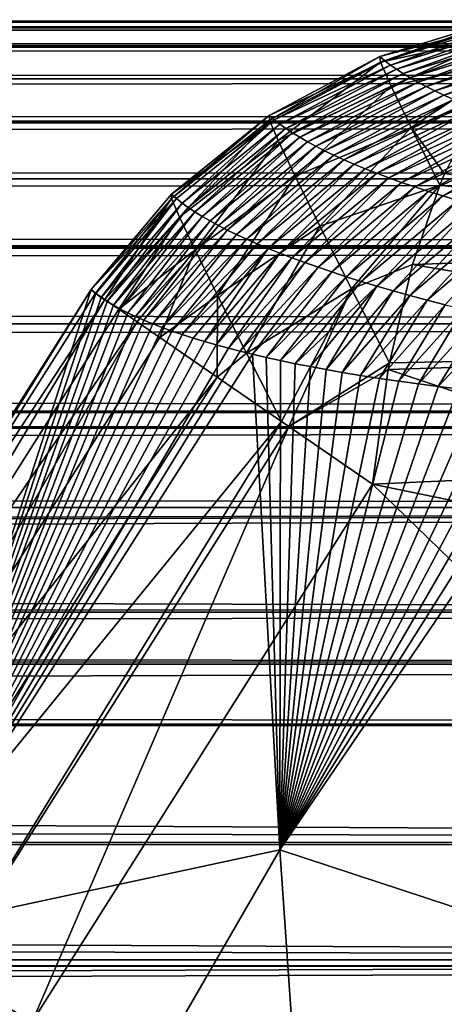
# Model space of a CAD drawing. Header units: metres. Extents: x -99 to 99, y -314 to 25.
# Tile 231 of 256: x 55.76 to 57.05, y 12.01 to 15. Entities that reach past the tile are written whole.
import ezdxf

# ---------------------------------------------------------------- set-up
doc = ezdxf.new("R2010")
doc.units = ezdxf.units.M
doc.layers.add('solid_K2442E1000C35', color=7, linetype='CONTINUOUS')

msp = doc.modelspace()

# ---------------------------------------------------------------- linework, layer by layer
at = {"layer": 'solid_K2442E1000C35'}
for points in [[(-76.5, 15, 41), (-75.445061, 14.980345, 41.767639), (76.5, 15, 41)], [(75.445061, 14.980345, 40.232365), (-76.5, 15, 41), (76.5, 15, 41)], [(-75.445068, 14.980345, 40.232365), (-76.5, 15, 41), (75.445061, 14.980345, 40.232365)], [(-75.445061, 14.980345, 41.767639), (75.445061, 14.980345, 41.767639), (76.5, 15, 41)], [(57.234741, 14.992096, 101.461807), (56.854271, 14.892969, 101.874741), (57.21954, 15.004961, 101.884468)], [(56.856464, 14.875545, 102.230141), (57.21954, 15.004961, 101.884468), (56.854271, 14.892969, 101.874741)], [(57.218544, 14.997047, 102.146027), (57.21954, 15.004961, 101.884468), (56.856464, 14.875545, 102.230141)], [(57.234283, 14.957777, 102.404266), (57.218544, 14.997047, 102.146027), (56.856464, 14.875545, 102.230141)], [(-75.445068, 14.980345, 40.232365), (75.445061, 14.980345, 40.232365), (74.440598, 14.92485, 39.500381)], [(-74.440598, 14.92485, 39.500381), (-75.445068, 14.980345, 40.232365), (74.440598, 14.92485, 39.500381)], [(-75.445061, 14.980345, 41.767639), (-74.440727, 14.924859, 42.499531), (75.445061, 14.980345, 41.767639)], [(-74.440727, 14.924859, 42.499531), (74.440727, 14.924859, 42.499527), (75.445061, 14.980345, 41.767639)], [(57.234741, 14.992096, 101.461807), (56.869492, 14.879972, 101.452881), (56.854271, 14.892969, 101.874741)], [(57.234741, 14.992096, 101.461807), (56.886311, 14.866931, 101.031082), (56.869492, 14.879972, 101.452881)], [(57.234741, 14.992096, 101.461807), (57.251549, 14.979217, 101.039215), (56.886311, 14.866931, 101.031082)], [(57.251549, 14.979217, 101.039215), (56.904736, 14.853846, 100.609367), (56.886311, 14.866931, 101.031082)], [(57.251549, 14.979217, 101.039215), (57.269955, 14.966327, 100.616699), (56.904736, 14.853846, 100.609367)], [(57.269955, 14.966327, 100.616699), (56.924763, 14.840723, 100.187721), (56.904736, 14.853846, 100.609367)], [(57.269955, 14.966327, 100.616699), (57.28997, 14.95343, 100.19426), (56.924763, 14.840723, 100.187721)], [(57.234283, 14.957777, 102.404266), (56.856464, 14.875545, 102.230141), (56.888367, 14.802547, 102.576942)], [(57.234283, 14.957777, 102.404266), (56.888367, 14.802547, 102.576942), (57.268093, 14.887643, 102.655823)], [(57.28997, 14.95343, 100.19426), (56.946404, 14.827567, 99.766167), (56.924763, 14.840723, 100.187721)], [(57.28997, 14.95343, 100.19426), (57.3116, 14.940533, 99.771912), (56.946404, 14.827567, 99.766167)], [(57.3116, 14.940533, 99.771912), (56.969654, 14.814382, 99.344696), (56.946404, 14.827567, 99.766167)], [(57.3116, 14.940533, 99.771912), (57.334839, 14.927638, 99.349655), (56.969654, 14.814382, 99.344696)], [(-74.440727, 14.924859, 42.499531), (-74.398483, 14.921737, 42.530289), (74.440727, 14.924859, 42.499527)], [(-74.440598, 14.92485, 39.500381), (74.440598, 14.92485, 39.500381), (74.398499, 14.921738, 39.469719)], [(-74.398499, 14.921738, 39.469723), (-74.440598, 14.92485, 39.500381), (74.398499, 14.921738, 39.469719)], [(-74.398499, 14.921738, 39.469723), (74.398499, 14.921738, 39.469719), (73.360504, 14.824795, 38.714069)], [(-73.360504, 14.824795, 38.714073), (-74.398499, 14.921738, 39.469723), (73.360504, 14.824795, 38.714069)], [(-74.398483, 14.921737, 42.530289), (74.398491, 14.921737, 42.530285), (74.440727, 14.924859, 42.499527)], [(-74.398483, 14.921737, 42.530289), (-73.360489, 14.824792, 43.285942), (74.398491, 14.921737, 42.530285)], [(-73.360489, 14.824792, 43.285942), (73.360489, 14.824793, 43.285942), (74.398491, 14.921737, 42.530285)], [(57.334839, 14.927638, 99.349655), (56.994522, 14.801172, 98.923325), (56.969654, 14.814382, 99.344696)], [(57.334839, 14.927638, 99.349655), (57.359695, 14.914751, 98.927498), (56.994522, 14.801172, 98.923325)], [(57.359695, 14.914751, 98.927498), (57.021008, 14.787942, 98.50206), (56.994522, 14.801172, 98.923325)], [(57.359695, 14.914751, 98.927498), (57.386173, 14.901876, 98.505447), (57.021008, 14.787942, 98.50206)], [(56.869492, 14.879972, 101.452881), (56.516895, 14.713552, 101.868034), (56.854271, 14.892969, 101.874741)], [(56.517944, 14.699232, 102.198196), (56.854271, 14.892969, 101.874741), (56.516895, 14.713552, 101.868034)], [(56.869492, 14.879972, 101.452881), (56.53228, 14.700346, 101.443947), (56.516895, 14.713552, 101.868034)], [(56.856464, 14.875545, 102.230141), (56.854271, 14.892969, 101.874741), (56.517944, 14.699232, 102.198196)], [(56.856464, 14.875545, 102.230141), (56.517944, 14.699232, 102.198196), (56.544647, 14.636889, 102.521645)], [(56.869492, 14.879972, 101.452881), (56.886311, 14.866931, 101.031082), (56.53228, 14.700346, 101.443947)], [(56.888367, 14.802547, 102.576942), (56.856464, 14.875545, 102.230141), (56.544647, 14.636889, 102.521645)], [(56.948952, 14.676307, 102.904068), (57.268093, 14.887643, 102.655823), (56.888367, 14.802547, 102.576942)], [(56.948952, 14.676307, 102.904068), (57.169121, 14.759543, 102.886978), (57.268093, 14.887643, 102.655823)], [(57.386173, 14.901876, 98.505447), (57.049122, 14.774698, 98.080902), (57.021008, 14.787942, 98.50206)], [(57.386173, 14.901876, 98.505447), (57.41428, 14.889019, 98.083511), (57.049122, 14.774698, 98.080902)], [(57.41428, 14.889019, 98.083511), (57.078861, 14.761443, 97.659859), (57.049122, 14.774698, 98.080902)], [(56.886311, 14.866931, 101.031082), (56.549294, 14.687065, 101.019928), (56.53228, 14.700346, 101.443947)], [(56.886311, 14.866931, 101.031082), (56.904736, 14.853846, 100.609367), (56.549294, 14.687065, 101.019928)], [(56.904736, 14.853846, 100.609367), (56.56794, 14.673712, 100.595978), (56.549294, 14.687065, 101.019928)], [(56.904736, 14.853846, 100.609367), (56.924763, 14.840723, 100.187721), (56.56794, 14.673712, 100.595978)], [(-73.360504, 14.824795, 38.714073), (73.360504, 14.824795, 38.714069), (72.370422, 14.695506, 37.992992)], [(-72.370422, 14.695506, 37.992992), (-73.360504, 14.824795, 38.714073), (72.370422, 14.695506, 37.992992)], [(-73.360489, 14.824792, 43.285942), (-72.370537, 14.695523, 44.006927), (73.360489, 14.824793, 43.285942)], [(-72.370537, 14.695523, 44.006927), (72.370537, 14.695523, 44.006927), (73.360489, 14.824793, 43.285942)], [(56.924763, 14.840723, 100.187721), (56.588215, 14.660291, 100.172112), (56.56794, 14.673712, 100.595978)], [(56.924763, 14.840723, 100.187721), (56.946404, 14.827567, 99.766167), (56.588215, 14.660291, 100.172112)], [(56.946404, 14.827567, 99.766167), (56.61013, 14.646806, 99.748329), (56.588215, 14.660291, 100.172112)], [(56.946404, 14.827567, 99.766167), (56.969654, 14.814382, 99.344696), (56.61013, 14.646806, 99.748329)], [(56.969654, 14.814382, 99.344696), (56.63369, 14.633264, 99.324631), (56.61013, 14.646806, 99.748329)], [(56.969654, 14.814382, 99.344696), (56.994522, 14.801172, 98.923325), (56.63369, 14.633264, 99.324631)], [(56.888367, 14.802547, 102.576942), (56.544647, 14.636889, 102.521645), (56.596268, 14.528239, 102.829445)], [(56.948952, 14.676307, 102.904068), (56.888367, 14.802547, 102.576942), (56.596268, 14.528239, 102.829445)], [(56.994522, 14.801172, 98.923325), (56.658894, 14.619666, 98.901031), (56.63369, 14.633264, 99.324631)], [(56.994522, 14.801172, 98.923325), (57.021008, 14.787942, 98.50206), (56.658894, 14.619666, 98.901031)], [(57.021008, 14.787942, 98.50206), (56.685745, 14.60602, 98.477531), (56.658894, 14.619666, 98.901031)], [(57.021008, 14.787942, 98.50206), (57.049122, 14.774698, 98.080902), (56.685745, 14.60602, 98.477531)], [(57.049122, 14.774698, 98.080902), (56.714249, 14.592329, 98.054138), (56.685745, 14.60602, 98.477531)], [(57.049122, 14.774698, 98.080902), (57.078861, 14.761443, 97.659859), (56.714249, 14.592329, 98.054138)], [(57.078861, 14.761443, 97.659859), (56.744411, 14.578598, 97.630859), (56.714249, 14.592329, 98.054138)], [(57.078861, 14.761443, 97.659859), (57.110233, 14.748182, 97.23893), (56.744411, 14.578598, 97.630859)], [(56.948952, 14.676307, 102.904068), (57.051205, 14.535711, 103.166214), (57.169121, 14.759543, 102.886978)], [(57.110233, 14.748182, 97.23893), (56.776234, 14.564832, 97.207695), (56.744411, 14.578598, 97.630859)], [(57.110233, 14.748182, 97.23893), (57.143238, 14.734921, 96.818138), (56.776234, 14.564832, 97.207695)], [(57.143238, 14.734921, 96.818138), (56.809727, 14.551037, 96.78466), (56.776234, 14.564832, 97.207695)], [(57.143238, 14.734921, 96.818138), (57.177891, 14.72167, 96.397476), (56.809727, 14.551037, 96.78466)], [(-72.370537, 14.695523, 44.006927), (-72.337395, 14.690567, 44.031044), (72.370537, 14.695523, 44.006927)], [(-72.370422, 14.695506, 37.992992), (72.370422, 14.695506, 37.992992), (72.337418, 14.690571, 37.968971)], [(-72.337418, 14.690571, 37.968975), (-72.370422, 14.695506, 37.992992), (72.337418, 14.690571, 37.968971)], [(-72.337395, 14.690567, 44.031044), (72.337395, 14.690567, 44.031044), (72.370537, 14.695523, 44.006927)], [(56.53228, 14.700346, 101.443947), (56.219734, 14.473263, 101.864601), (56.516895, 14.713552, 101.868034)], [(56.220406, 14.460395, 102.174637), (56.516895, 14.713552, 101.868034), (56.219734, 14.473263, 101.864601)], [(56.53228, 14.700346, 101.443947), (56.235195, 14.459967, 101.441368), (56.219734, 14.473263, 101.864601)], [(56.517944, 14.699232, 102.198196), (56.516895, 14.713552, 101.868034), (56.220406, 14.460395, 102.174637)], [(56.517944, 14.699232, 102.198196), (56.220406, 14.460395, 102.174637), (56.244568, 14.403558, 102.478729)], [(56.53228, 14.700346, 101.443947), (56.252293, 14.446568, 101.018196), (56.235195, 14.459967, 101.441368)], [(56.544647, 14.636889, 102.521645), (56.517944, 14.699232, 102.198196), (56.244568, 14.403558, 102.478729)], [(56.53228, 14.700346, 101.443947), (56.549294, 14.687065, 101.019928), (56.252293, 14.446568, 101.018196)], [(57.177891, 14.72167, 96.397476), (56.844891, 14.537222, 96.361755), (56.809727, 14.551037, 96.78466)], [(57.177891, 14.72167, 96.397476), (57.214195, 14.708437, 95.976952), (56.844891, 14.537222, 96.361755)], [(57.214195, 14.708437, 95.976952), (56.881737, 14.523396, 95.93898), (56.844891, 14.537222, 96.361755)], [(57.214195, 14.708437, 95.976952), (57.252159, 14.69523, 95.55658), (56.881737, 14.523396, 95.93898)], [(57.252159, 14.69523, 95.55658), (56.920277, 14.509566, 95.516357), (56.881737, 14.523396, 95.93898)], [(57.252159, 14.69523, 95.55658), (57.29179, 14.682057, 95.13636), (56.920277, 14.509566, 95.516357)], [(-72.337418, 14.690571, 37.968975), (72.337418, 14.690571, 37.968971), (71.332458, 14.520377, 37.237202)], [(-71.332458, 14.520377, 37.237202), (-72.337418, 14.690571, 37.968975), (71.332458, 14.520377, 37.237202)], [(-72.337395, 14.690567, 44.031044), (-71.332428, 14.520371, 44.762821), (72.337395, 14.690567, 44.031044)], [(-71.332428, 14.520371, 44.762821), (71.332436, 14.520371, 44.762817), (72.337395, 14.690567, 44.031044)], [(56.549294, 14.687065, 101.019928), (56.27103, 14.433073, 100.5951), (56.252293, 14.446568, 101.018196)], [(56.549294, 14.687065, 101.019928), (56.56794, 14.673712, 100.595978), (56.27103, 14.433073, 100.5951)], [(56.56794, 14.673712, 100.595978), (56.291412, 14.419484, 100.172081), (56.27103, 14.433073, 100.5951)], [(56.56794, 14.673712, 100.595978), (56.588215, 14.660291, 100.172112), (56.291412, 14.419484, 100.172081)], [(56.948952, 14.676307, 102.904068), (56.596268, 14.528239, 102.829445), (56.671383, 14.376279, 103.113136)], [(56.948952, 14.676307, 102.904068), (56.671383, 14.376279, 103.113136), (57.036533, 14.500793, 103.201256)], [(57.29179, 14.682057, 95.13636), (56.960518, 14.495743, 95.09388), (56.920277, 14.509566, 95.516357)], [(56.948952, 14.676307, 102.904068), (57.036533, 14.500793, 103.201256), (57.051205, 14.535711, 103.166214)], [(57.29179, 14.682057, 95.13636), (57.333099, 14.668929, 94.716309), (56.960518, 14.495743, 95.09388)], [(57.333099, 14.668929, 94.716309), (57.002464, 14.481934, 94.671562), (56.960518, 14.495743, 95.09388)], [(57.333099, 14.668929, 94.716309), (57.376091, 14.655853, 94.296425), (57.002464, 14.481934, 94.671562)], [(56.544647, 14.636889, 102.521645), (56.244568, 14.403558, 102.478729), (56.29158, 14.304237, 102.768929)], [(56.588215, 14.660291, 100.172112), (56.313446, 14.405807, 99.749138), (56.291412, 14.419484, 100.172081)], [(56.596268, 14.528239, 102.829445), (56.544647, 14.636889, 102.521645), (56.29158, 14.304237, 102.768929)], [(56.588215, 14.660291, 100.172112), (56.61013, 14.646806, 99.748329), (56.313446, 14.405807, 99.749138)], [(56.61013, 14.646806, 99.748329), (56.337128, 14.392047, 99.326286), (56.313446, 14.405807, 99.749138)], [(56.61013, 14.646806, 99.748329), (56.63369, 14.633264, 99.324631), (56.337128, 14.392047, 99.326286)], [(56.63369, 14.633264, 99.324631), (56.362469, 14.378207, 98.903534), (56.337128, 14.392047, 99.326286)], [(56.63369, 14.633264, 99.324631), (56.658894, 14.619666, 98.901031), (56.362469, 14.378207, 98.903534)], [(57.376091, 14.655853, 94.296425), (57.046127, 14.468148, 94.249405), (57.002464, 14.481934, 94.671562)], [(57.376091, 14.655853, 94.296425), (57.420776, 14.642838, 93.876717), (57.046127, 14.468148, 94.249405)], [(57.420776, 14.642838, 93.876717), (57.091515, 14.454395, 93.827423), (57.046127, 14.468148, 94.249405)], [(56.658894, 14.619666, 98.901031), (56.389465, 14.364292, 98.480873), (56.362469, 14.378207, 98.903534)], [(56.658894, 14.619666, 98.901031), (56.685745, 14.60602, 98.477531), (56.389465, 14.364292, 98.480873)], [(56.685745, 14.60602, 98.477531), (56.418129, 14.350307, 98.058319), (56.389465, 14.364292, 98.480873)], [(56.685745, 14.60602, 98.477531), (56.714249, 14.592329, 98.054138), (56.418129, 14.350307, 98.058319)], [(56.714249, 14.592329, 98.054138), (56.44846, 14.336258, 97.635864), (56.418129, 14.350307, 98.058319)], [(56.714249, 14.592329, 98.054138), (56.744411, 14.578598, 97.630859), (56.44846, 14.336258, 97.635864)], [(56.744411, 14.578598, 97.630859), (56.480465, 14.322147, 97.213531), (56.44846, 14.336258, 97.635864)], [(56.744411, 14.578598, 97.630859), (56.776234, 14.564832, 97.207695), (56.480465, 14.322147, 97.213531)], [(56.776234, 14.564832, 97.207695), (56.514145, 14.307982, 96.791321), (56.480465, 14.322147, 97.213531)], [(56.776234, 14.564832, 97.207695), (56.809727, 14.551037, 96.78466), (56.514145, 14.307982, 96.791321)], [(56.809727, 14.551037, 96.78466), (56.549511, 14.293772, 96.369232), (56.514145, 14.307982, 96.791321)], [(56.809727, 14.551037, 96.78466), (56.844891, 14.537222, 96.361755), (56.549511, 14.293772, 96.369232)], [(-71.332458, 14.520377, 37.237202), (71.332458, 14.520377, 37.237202), (70.349258, 14.315803, 36.521408)], [(-70.349266, 14.315804, 36.521412), (-71.332458, 14.520377, 37.237202), (70.349258, 14.315803, 36.521408)], [(-71.332428, 14.520371, 44.762821), (-70.349228, 14.315795, 45.478615), (71.332436, 14.520371, 44.762817)], [(-70.349228, 14.315795, 45.478615), (70.349228, 14.315796, 45.478615), (71.332436, 14.520371, 44.762817)], [(56.596268, 14.528239, 102.829445), (56.29158, 14.304237, 102.768929), (56.360218, 14.165032, 103.037628)], [(56.671383, 14.376279, 103.113136), (56.596268, 14.528239, 102.829445), (56.360218, 14.165032, 103.037628)], [(56.844891, 14.537222, 96.361755), (56.586575, 14.279523, 95.947273), (56.549511, 14.293772, 96.369232)], [(56.844891, 14.537222, 96.361755), (56.881737, 14.523396, 95.93898), (56.586575, 14.279523, 95.947273)], [(56.881737, 14.523396, 95.93898), (56.62534, 14.265245, 95.525452), (56.586575, 14.279523, 95.947273)], [(56.881737, 14.523396, 95.93898), (56.920277, 14.509566, 95.516357), (56.62534, 14.265245, 95.525452)], [(57.036533, 14.500793, 103.201256), (58.572262, 14.31473, 104.09742), (57.051205, 14.535711, 103.166214)], [(56.920277, 14.509566, 95.516357), (56.665813, 14.250948, 95.103775), (56.62534, 14.265245, 95.525452)], [(56.920277, 14.509566, 95.516357), (56.960518, 14.495743, 95.09388), (56.665813, 14.250948, 95.103775)], [(56.960518, 14.495743, 95.09388), (56.708012, 14.23664, 94.682251), (56.665813, 14.250948, 95.103775)], [(56.767925, 14.185195, 103.364891), (57.036533, 14.500793, 103.201256), (56.671383, 14.376279, 103.113136)], [(56.960518, 14.495743, 95.09388), (57.002464, 14.481934, 94.671562), (56.708012, 14.23664, 94.682251)], [(56.767925, 14.185195, 103.364891), (56.953403, 14.259019, 103.40255), (57.036533, 14.500793, 103.201256)], [(57.036533, 14.500793, 103.201256), (56.953403, 14.259019, 103.40255), (58.572262, 14.31473, 104.09742)], [(55.974506, 14.182129, 102.050842), (56.219734, 14.473263, 101.864601), (55.975128, 14.183041, 101.864563)], [(55.974506, 14.182129, 102.050842), (56.220406, 14.460395, 102.174637), (56.219734, 14.473263, 101.864601)], [(55.974506, 14.182129, 102.050842), (55.988773, 14.172275, 102.236328), (56.220406, 14.460395, 102.174637)], [(56.219734, 14.473263, 101.864601), (56.235195, 14.459967, 101.441368), (55.975128, 14.183041, 101.864563)], [(56.235195, 14.459967, 101.441368), (55.989838, 14.170878, 101.469765), (55.975128, 14.183041, 101.864563)], [(55.988773, 14.172275, 102.236328), (56.017193, 14.152642, 102.419464), (56.220406, 14.460395, 102.174637)], [(56.235195, 14.459967, 101.441368), (56.006104, 14.158844, 101.075844), (55.989838, 14.170878, 101.469765)], [(56.235195, 14.459967, 101.441368), (56.252293, 14.446568, 101.018196), (56.006104, 14.158844, 101.075844)], [(56.017193, 14.152642, 102.419464), (56.244568, 14.403558, 102.478729), (56.220406, 14.460395, 102.174637)], [(57.002464, 14.481934, 94.671562), (56.751938, 14.222328, 94.26088), (56.708012, 14.23664, 94.682251)], [(57.002464, 14.481934, 94.671562), (57.046127, 14.468148, 94.249405), (56.751938, 14.222328, 94.26088)], [(57.046127, 14.468148, 94.249405), (56.7976, 14.208022, 93.839676), (56.751938, 14.222328, 94.26088)], [(57.046127, 14.468148, 94.249405), (57.091515, 14.454395, 93.827423), (56.7976, 14.208022, 93.839676)], [(57.091515, 14.454395, 93.827423), (56.845009, 14.193731, 93.41864), (56.7976, 14.208022, 93.839676)], [(57.091515, 14.454395, 93.827423), (57.138641, 14.440683, 93.405624), (56.845009, 14.193731, 93.41864)], [(56.252293, 14.446568, 101.018196), (56.023914, 14.146941, 100.682785), (56.006104, 14.158844, 101.075844)], [(56.252293, 14.446568, 101.018196), (56.27103, 14.433073, 100.5951), (56.023914, 14.146941, 100.682785)], [(56.27103, 14.433073, 100.5951), (56.043262, 14.135172, 100.290604), (56.023914, 14.146941, 100.682785)], [(56.27103, 14.433073, 100.5951), (56.291412, 14.419484, 100.172081), (56.043262, 14.135172, 100.290604)], [(57.138641, 14.440683, 93.405624), (56.89418, 14.179469, 92.997772), (56.845009, 14.193731, 93.41864)], [(57.138641, 14.440683, 93.405624), (57.187511, 14.427028, 92.984001), (56.89418, 14.179469, 92.997772)], [(57.187511, 14.427028, 92.984001), (56.945126, 14.165248, 92.577095), (56.89418, 14.179469, 92.997772)], [(57.187511, 14.427028, 92.984001), (57.238144, 14.413439, 92.562576), (56.945126, 14.165248, 92.577095)], [(56.017193, 14.152642, 102.419464), (56.059532, 14.12339, 102.598663), (56.244568, 14.403558, 102.478729)], [(56.291412, 14.419484, 100.172081), (56.064144, 14.123537, 99.8993), (56.043262, 14.135172, 100.290604)], [(56.059532, 14.12339, 102.598663), (56.29158, 14.304237, 102.768929), (56.244568, 14.403558, 102.478729)], [(56.291412, 14.419484, 100.172081), (56.313446, 14.405807, 99.749138), (56.064144, 14.123537, 99.8993)], [(56.313446, 14.405807, 99.749138), (56.086544, 14.11204, 99.508873), (56.064144, 14.123537, 99.8993)], [(56.313446, 14.405807, 99.749138), (56.337128, 14.392047, 99.326286), (56.086544, 14.11204, 99.508873)], [(57.238144, 14.413439, 92.562576), (56.997864, 14.15108, 92.156609), (56.945126, 14.165248, 92.577095)], [(57.238144, 14.413439, 92.562576), (57.290554, 14.399932, 92.14135), (56.997864, 14.15108, 92.156609)], [(57.290554, 14.399932, 92.14135), (57.052399, 14.13698, 91.736313), (56.997864, 14.15108, 92.156609)], [(56.337128, 14.392047, 99.326286), (56.110462, 14.10068, 99.119339), (56.086544, 14.11204, 99.508873)], [(56.337128, 14.392047, 99.326286), (56.362469, 14.378207, 98.903534), (56.110462, 14.10068, 99.119339)], [(56.362469, 14.378207, 98.903534), (56.135883, 14.08946, 98.730682), (56.110462, 14.10068, 99.119339)], [(56.362469, 14.378207, 98.903534), (56.389465, 14.364292, 98.480873), (56.135883, 14.08946, 98.730682)], [(56.389465, 14.364292, 98.480873), (56.162807, 14.078382, 98.342926), (56.135883, 14.08946, 98.730682)], [(56.389465, 14.364292, 98.480873), (56.418129, 14.350307, 98.058319), (56.162807, 14.078382, 98.342926)], [(56.671383, 14.376279, 103.113136), (56.360218, 14.165032, 103.037628), (56.448681, 13.989589, 103.277794)], [(56.767925, 14.185195, 103.364891), (56.671383, 14.376279, 103.113136), (56.448681, 13.989589, 103.277794)], [(56.418129, 14.350307, 98.058319), (56.191219, 14.067442, 97.956047), (56.162807, 14.078382, 98.342926)], [(56.418129, 14.350307, 98.058319), (56.44846, 14.336258, 97.635864), (56.191219, 14.067442, 97.956047)], [(56.44846, 14.336258, 97.635864), (56.221149, 14.056612, 97.569481), (56.191219, 14.067442, 97.956047)], [(56.44846, 14.336258, 97.635864), (56.480465, 14.322147, 97.213531), (56.221149, 14.056612, 97.569481)], [(-70.349266, 14.315804, 36.521412), (70.349258, 14.315803, 36.521408), (70.321342, 14.309428, 36.501083)], [(-70.321342, 14.309428, 36.501083), (-70.349266, 14.315804, 36.521412), (70.321342, 14.309428, 36.501083)], [(-70.349228, 14.315795, 45.478615), (-70.321442, 14.309451, 45.498844), (70.349228, 14.315796, 45.478615)], [(-70.321442, 14.309451, 45.498844), (70.321442, 14.309451, 45.498844), (70.349228, 14.315796, 45.478615)], [(-70.321442, 14.309451, 45.498844), (-69.393562, 14.079169, 46.174648), (70.321442, 14.309451, 45.498844)], [(-70.321342, 14.309428, 36.501083), (70.321342, 14.309428, 36.501083), (69.393593, 14.079179, 35.825378)], [(-69.3936, 14.07918, 35.825382), (-70.321342, 14.309428, 36.501083), (69.393593, 14.079179, 35.825378)], [(-69.393562, 14.079169, 46.174648), (69.393562, 14.07917, 46.174644), (70.321442, 14.309451, 45.498844)], [(56.059532, 14.12339, 102.598663), (56.115417, 14.084772, 102.772308), (56.29158, 14.304237, 102.768929)], [(56.115417, 14.084772, 102.772308), (56.184361, 14.037131, 102.938858), (56.29158, 14.304237, 102.768929)], [(56.184361, 14.037131, 102.938858), (56.360218, 14.165032, 103.037628), (56.29158, 14.304237, 102.768929)], [(56.480465, 14.322147, 97.213531), (56.252598, 14.045886, 97.183182), (56.221149, 14.056612, 97.569481)], [(56.480465, 14.322147, 97.213531), (56.514145, 14.307982, 96.791321), (56.252598, 14.045886, 97.183182)], [(56.514145, 14.307982, 96.791321), (56.285538, 14.035277, 96.797462), (56.252598, 14.045886, 97.183182)], [(56.514145, 14.307982, 96.791321), (56.319942, 14.024801, 96.412621), (56.285538, 14.035277, 96.797462)], [(56.514145, 14.307982, 96.791321), (56.549511, 14.293772, 96.369232), (56.319942, 14.024801, 96.412621)], [(58.535286, 13.991375, 104.287285), (58.572262, 14.31473, 104.09742), (56.953403, 14.259019, 103.40255)], [(56.549511, 14.293772, 96.369232), (56.355785, 14.014477, 96.028976), (56.319942, 14.024801, 96.412621)], [(56.549511, 14.293772, 96.369232), (56.586575, 14.279523, 95.947273), (56.355785, 14.014477, 96.028976)], [(56.586575, 14.279523, 95.947273), (56.393032, 14.004321, 95.64682), (56.355785, 14.014477, 96.028976)], [(56.586575, 14.279523, 95.947273), (56.62534, 14.265245, 95.525452), (56.393032, 14.004321, 95.64682)], [(56.62534, 14.265245, 95.525452), (56.429077, 13.995004, 95.291321), (56.393032, 14.004321, 95.64682)], [(56.62534, 14.265245, 95.525452), (56.665813, 14.250948, 95.103775), (56.429077, 13.995004, 95.291321)], [(56.665813, 14.250948, 95.103775), (56.466278, 13.985871, 94.937645), (56.429077, 13.995004, 95.291321)], [(56.665813, 14.250948, 95.103775), (56.708012, 14.23664, 94.682251), (56.466278, 13.985871, 94.937645)], [(56.767925, 14.185195, 103.364891), (56.883076, 13.960306, 103.577675), (56.953403, 14.259019, 103.40255)], [(56.883076, 13.960306, 103.577675), (58.535286, 13.991375, 104.287285), (56.953403, 14.259019, 103.40255)], [(56.708012, 14.23664, 94.682251), (56.508251, 13.976122, 94.553291), (56.466278, 13.985871, 94.937645)], [(56.708012, 14.23664, 94.682251), (56.751938, 14.222328, 94.26088), (56.508251, 13.976122, 94.553291)], [(56.751938, 14.222328, 94.26088), (56.551537, 13.966644, 94.171608), (56.508251, 13.976122, 94.553291)], [(56.751938, 14.222328, 94.26088), (56.7976, 14.208022, 93.839676), (56.551537, 13.966644, 94.171608)], [(54.893944, 12.474267, 101.864563), (55.975128, 14.183041, 101.864563), (55.339848, 12.216818, 94.947266)], [(54.908993, 12.465574, 102.236557), (55.975128, 14.183041, 101.864563), (54.893944, 12.474267, 101.864563)], [(54.908993, 12.465574, 102.236557), (55.974506, 14.182129, 102.050842), (55.975128, 14.183041, 101.864563)], [(55.975128, 14.183041, 101.864563), (55.989838, 14.170878, 101.469765), (55.339848, 12.216818, 94.947266)], [(56.767925, 14.185195, 103.364891), (56.448681, 13.989589, 103.277794), (56.55426, 13.781546, 103.483337)], [(56.7976, 14.208022, 93.839676), (56.596329, 13.957404, 93.790817), (56.551537, 13.966644, 94.171608)], [(56.577103, 13.765744, 103.506447), (56.767925, 14.185195, 103.364891), (56.55426, 13.781546, 103.483337)], [(56.577103, 13.765744, 103.506447), (56.883076, 13.960306, 103.577675), (56.767925, 14.185195, 103.364891)], [(56.7976, 14.208022, 93.839676), (56.845009, 14.193731, 93.41864), (56.596329, 13.957404, 93.790817)], [(56.845009, 14.193731, 93.41864), (56.642635, 13.94838, 93.410736), (56.596329, 13.957404, 93.790817)], [(56.845009, 14.193731, 93.41864), (56.690353, 13.939571, 93.032051), (56.642635, 13.94838, 93.410736)], [(56.845009, 14.193731, 93.41864), (56.89418, 14.179469, 92.997772), (56.690353, 13.939571, 93.032051)], [(54.908993, 12.465574, 102.236557), (55.988773, 14.172275, 102.236328), (55.974506, 14.182129, 102.050842)], [(54.908993, 12.465574, 102.236557), (56.017193, 14.152642, 102.419464), (55.988773, 14.172275, 102.236328)], [(55.989838, 14.170878, 101.469765), (56.006104, 14.158844, 101.075844), (55.339848, 12.216818, 94.947266)], [(56.006104, 14.158844, 101.075844), (56.023914, 14.146941, 100.682785), (55.339848, 12.216818, 94.947266)], [(56.184361, 14.037131, 102.938858), (56.358891, 13.916524, 103.244972), (56.360218, 14.165032, 103.037628)], [(56.358891, 13.916524, 103.244972), (56.448681, 13.989589, 103.277794), (56.360218, 14.165032, 103.037628)], [(56.89418, 14.179469, 92.997772), (56.739372, 13.930983, 92.655426), (56.690353, 13.939571, 93.032051)], [(56.89418, 14.179469, 92.997772), (56.945126, 14.165248, 92.577095), (56.739372, 13.930983, 92.655426)], [(56.945126, 14.165248, 92.577095), (56.795605, 13.92165, 92.237457), (56.739372, 13.930983, 92.655426)], [(56.945126, 14.165248, 92.577095), (56.997864, 14.15108, 92.156609), (56.795605, 13.92165, 92.237457)], [(54.983509, 12.422554, 102.598877), (56.017193, 14.152642, 102.419464), (54.908993, 12.465574, 102.236557)], [(54.983509, 12.422554, 102.598877), (56.059532, 14.12339, 102.598663), (56.017193, 14.152642, 102.419464)], [(54.983509, 12.422554, 102.598877), (56.115417, 14.084772, 102.772308), (56.059532, 14.12339, 102.598663)], [(56.023914, 14.146941, 100.682785), (56.043262, 14.135172, 100.290604), (55.339848, 12.216818, 94.947266)], [(56.043262, 14.135172, 100.290604), (56.064144, 14.123537, 99.8993), (55.339848, 12.216818, 94.947266)], [(56.064144, 14.123537, 99.8993), (56.086544, 14.11204, 99.508873), (55.339848, 12.216818, 94.947266)], [(56.997864, 14.15108, 92.156609), (56.853157, 13.912626, 91.823845), (56.795605, 13.92165, 92.237457)], [(56.997864, 14.15108, 92.156609), (57.052399, 14.13698, 91.736313), (56.853157, 13.912626, 91.823845)], [(57.052399, 14.13698, 91.736313), (56.91185, 13.90394, 91.415512), (56.853157, 13.912626, 91.823845)], [(57.052399, 14.13698, 91.736313), (57.108757, 14.122959, 91.316231), (56.91185, 13.90394, 91.415512)], [(57.108757, 14.122959, 91.316231), (56.9715, 13.895628, 91.013397), (56.91185, 13.90394, 91.415512)], [(57.108757, 14.122959, 91.316231), (57.166943, 14.109033, 90.896347), (56.9715, 13.895628, 91.013397)], [(56.086544, 14.11204, 99.508873), (56.110462, 14.10068, 99.119339), (55.339848, 12.216818, 94.947266)], [(56.110462, 14.10068, 99.119339), (56.135883, 14.08946, 98.730682), (55.339848, 12.216818, 94.947266)], [(57.166943, 14.109033, 90.896347), (57.031933, 13.887739, 90.618324), (56.9715, 13.895628, 91.013397)], [(57.166943, 14.109033, 90.896347), (57.226974, 14.095213, 90.476692), (57.031933, 13.887739, 90.618324)], [(57.226974, 14.095213, 90.476692), (57.093403, 13.880363, 90.228729), (57.031933, 13.887739, 90.618324)], [(-69.3936, 14.07918, 35.825382), (69.393593, 14.079179, 35.825378), (68.467392, 13.812672, 35.151062)], [(-68.467392, 13.812674, 35.151062), (-69.3936, 14.07918, 35.825382), (68.467392, 13.812672, 35.151062)], [(-69.393562, 14.079169, 46.174648), (-68.467354, 13.812661, 46.848965), (69.393562, 14.07917, 46.174644)], [(-68.467354, 13.812661, 46.848965), (68.467354, 13.812662, 46.848961), (69.393562, 14.07917, 46.174644)], [(55.114902, 12.346694, 102.938965), (56.115417, 14.084772, 102.772308), (54.983509, 12.422554, 102.598877)], [(55.114902, 12.346694, 102.938965), (56.184361, 14.037131, 102.938858), (56.115417, 14.084772, 102.772308)], [(56.135883, 14.08946, 98.730682), (56.162807, 14.078382, 98.342926), (55.339848, 12.216818, 94.947266)], [(56.162807, 14.078382, 98.342926), (56.191219, 14.067442, 97.956047), (55.339848, 12.216818, 94.947266)], [(56.191219, 14.067442, 97.956047), (56.221149, 14.056612, 97.569481), (55.339848, 12.216818, 94.947266)], [(55.114902, 12.346694, 102.938965), (56.358891, 13.916524, 103.244972), (56.184361, 14.037131, 102.938858)], [(56.221149, 14.056612, 97.569481), (56.252598, 14.045886, 97.183182), (55.339848, 12.216818, 94.947266)], [(56.252598, 14.045886, 97.183182), (56.285538, 14.035277, 96.797462), (55.339848, 12.216818, 94.947266)], [(56.285538, 14.035277, 96.797462), (56.319942, 14.024801, 96.412621), (55.339848, 12.216818, 94.947266)], [(56.319942, 14.024801, 96.412621), (56.355785, 14.014477, 96.028976), (55.339848, 12.216818, 94.947266)], [(56.355785, 14.014477, 96.028976), (56.393032, 14.004321, 95.64682), (55.339848, 12.216818, 94.947266)], [(56.393032, 14.004321, 95.64682), (56.429077, 13.995004, 95.291321), (55.339848, 12.216818, 94.947266)], [(56.429077, 13.995004, 95.291321), (56.466278, 13.985871, 94.937645), (55.339848, 12.216818, 94.947266)], [(55.339848, 12.216818, 94.947266), (56.466278, 13.985871, 94.937645), (56.549625, 12.476416, 88.03479)], [(56.358891, 13.916524, 103.244972), (56.55426, 13.781546, 103.483337), (56.448681, 13.989589, 103.277794)], [(56.466278, 13.985871, 94.937645), (56.508251, 13.976122, 94.553291), (56.549625, 12.476416, 88.03479)], [(56.508251, 13.976122, 94.553291), (56.551537, 13.966644, 94.171608), (56.549625, 12.476416, 88.03479)], [(56.8792, 13.939291, 103.587601), (57.792755, 13.634004, 104.118767), (58.535286, 13.991375, 104.287285)], [(56.883076, 13.960306, 103.577675), (56.8792, 13.939291, 103.587601), (58.535286, 13.991375, 104.287285)], [(56.551537, 13.966644, 94.171608), (56.596329, 13.957404, 93.790817), (56.549625, 12.476416, 88.03479)], [(56.596329, 13.957404, 93.790817), (56.642635, 13.94838, 93.410736), (56.549625, 12.476416, 88.03479)], [(56.642635, 13.94838, 93.410736), (56.690353, 13.939571, 93.032051), (56.549625, 12.476416, 88.03479)], [(56.577103, 13.765744, 103.506447), (56.8792, 13.939291, 103.587601), (56.883076, 13.960306, 103.577675)], [(55.298618, 12.240624, 103.245033), (56.358891, 13.916524, 103.244972), (55.114902, 12.346694, 102.938965)], [(55.298618, 12.240624, 103.245033), (56.55426, 13.781546, 103.483337), (56.358891, 13.916524, 103.244972)], [(56.690353, 13.939571, 93.032051), (56.739372, 13.930983, 92.655426), (56.549625, 12.476416, 88.03479)], [(56.739372, 13.930983, 92.655426), (56.795605, 13.92165, 92.237457), (56.549625, 12.476416, 88.03479)], [(56.795605, 13.92165, 92.237457), (56.853157, 13.912626, 91.823845), (56.549625, 12.476416, 88.03479)], [(56.577103, 13.765744, 103.506447), (56.831402, 13.590055, 103.714195), (56.8792, 13.939291, 103.587601)], [(56.8792, 13.939291, 103.587601), (56.831402, 13.590055, 103.714195), (57.792755, 13.634004, 104.118767)], [(56.853157, 13.912626, 91.823845), (56.91185, 13.90394, 91.415512), (56.549625, 12.476416, 88.03479)], [(56.91185, 13.90394, 91.415512), (56.9715, 13.895628, 91.013397), (56.549625, 12.476416, 88.03479)], [(56.9715, 13.895628, 91.013397), (57.031933, 13.887739, 90.618324), (56.549625, 12.476416, 88.03479)], [(57.031933, 13.887739, 90.618324), (57.093403, 13.880363, 90.228729), (56.549625, 12.476416, 88.03479)], [(57.093403, 13.880363, 90.228729), (57.155972, 13.873498, 89.843933), (56.549625, 12.476416, 88.03479)], [(57.155972, 13.873498, 89.843933), (57.219311, 13.867126, 89.465431), (56.549625, 12.476416, 88.03479)], [(57.219311, 13.867126, 89.465431), (57.283504, 13.861188, 89.092148), (56.549625, 12.476416, 88.03479)], [(57.283504, 13.861188, 89.092148), (57.348438, 13.855653, 88.724304), (56.549625, 12.476416, 88.03479)], [(57.348438, 13.855653, 88.724304), (57.41399, 13.850491, 88.362122), (56.549625, 12.476416, 88.03479)], [(57.41399, 13.850491, 88.362122), (57.480042, 13.845673, 88.005829), (56.549625, 12.476416, 88.03479)], [(56.549625, 12.476416, 88.03479), (57.480042, 13.845673, 88.005829), (57.811188, 12.06176, 81.183411)], [(-68.467392, 13.812674, 35.151062), (68.467392, 13.812672, 35.151062), (68.302666, 13.761244, 35.031067)], [(-68.302666, 13.761243, 35.031067), (-68.467392, 13.812674, 35.151062), (68.302666, 13.761244, 35.031067)], [(-68.467354, 13.812661, 46.848965), (-68.30275, 13.761271, 46.968872), (68.467354, 13.812662, 46.848961)], [(-68.30275, 13.761271, 46.968872), (68.30275, 13.761271, 46.968872), (68.467354, 13.812662, 46.848961)], [(55.52829, 12.108023, 103.506462), (56.55426, 13.781546, 103.483337), (55.298618, 12.240624, 103.245033)], [(55.52829, 12.108023, 103.506462), (56.577103, 13.765744, 103.506447), (56.55426, 13.781546, 103.483337)], [(55.52829, 12.108023, 103.506462), (55.795956, 11.953486, 103.714195), (56.577103, 13.765744, 103.506447)], [(56.577103, 13.765744, 103.506447), (55.795956, 11.953486, 103.714195), (56.831402, 13.590055, 103.714195)], [(-68.30275, 13.761271, 46.968872), (-67.57444, 13.518928, 47.499123), (68.30275, 13.761271, 46.968872)], [(-68.302666, 13.761243, 35.031067), (68.302666, 13.761244, 35.031067), (67.574478, 13.518941, 34.500904)], [(-67.574478, 13.518943, 34.500908), (-68.302666, 13.761243, 35.031067), (67.574478, 13.518941, 34.500904)], [(-67.57444, 13.518928, 47.499123), (67.57444, 13.518929, 47.499119), (68.30275, 13.761271, 46.968872)], [(57.792755, 13.634004, 104.118767), (56.831402, 13.590055, 103.714195), (60.650158, 12.805786, 105.459549)], [(56.831402, 13.590055, 103.714195), (55.795956, 11.953486, 103.714195), (59.406517, 11.091372, 105.459549)], [(56.831402, 13.590055, 103.714195), (59.406517, 11.091372, 105.459549), (60.650158, 12.805786, 105.459549)], [(-67.574478, 13.518943, 34.500908), (67.574478, 13.518941, 34.500904), (66.716614, 13.200458, 33.876244)], [(-66.716621, 13.200459, 33.876247), (-67.574478, 13.518943, 34.500908), (66.716614, 13.200458, 33.876244)], [(0.000076, 13.355863, 47.827953), (67.57444, 13.518929, 47.499119), (-67.57444, 13.518928, 47.499123)], [(0.000076, 13.355863, 47.827953), (1.059619, 13.328189, 47.881813), (67.57444, 13.518929, 47.499119)], [(1.059619, 13.328189, 47.881813), (2.149348, 13.24138, 48.047401), (67.57444, 13.518929, 47.499119)], [(2.149348, 13.24138, 48.047401), (66.716583, 13.200443, 48.123783), (67.57444, 13.518929, 47.499119)], [(2.149348, 13.24138, 48.047401), (3.299779, 13.082671, 48.33783), (66.716583, 13.200443, 48.123783)], [(-66.716621, 13.200459, 33.876247), (66.716614, 13.200458, 33.876244), (66.325417, 13.042691, 33.591343)], [(-66.325417, 13.042691, 33.591343), (-66.716621, 13.200459, 33.876247), (66.325417, 13.042691, 33.591343)], [(3.299779, 13.082671, 48.33783), (66.325485, 13.04272, 48.408607), (66.716583, 13.200443, 48.123783)], [(3.299779, 13.082671, 48.33783), (4.536005, 12.830296, 48.770683), (66.325485, 13.04272, 48.408607)], [(-66.325417, 13.042691, 33.591343), (66.325417, 13.042691, 33.591343), (65.895241, 12.859712, 33.278095)], [(-65.895248, 12.859714, 33.278099), (-66.325417, 13.042691, 33.591343), (65.895241, 12.859712, 33.278095)], [(4.536005, 12.830296, 48.770683), (65.89521, 12.859695, 48.721931), (66.325485, 13.04272, 48.408607)], [(-65.895248, 12.859714, 33.278099), (65.895241, 12.859712, 33.278095), (65.111824, 12.499469, 32.707638)], [(-65.111832, 12.499472, 32.707642), (-65.895248, 12.859714, 33.278099), (65.111824, 12.499469, 32.707638)], [(4.536005, 12.830296, 48.770683), (65.111786, 12.499451, 49.292389), (65.89521, 12.859695, 48.721931)], [(4.536005, 12.830296, 48.770683), (5.877516, 12.45022, 49.366123), (65.111786, 12.499451, 49.292389)], [(-65.111832, 12.499472, 32.707642), (65.111824, 12.499469, 32.707638), (64.40461, 12.142194, 32.19278)], [(-64.40461, 12.142194, 32.19278), (-65.111832, 12.499472, 32.707642), (64.40461, 12.142194, 32.19278)], [(5.877516, 12.45022, 49.366123), (64.404663, 12.142223, 49.807178), (65.111786, 12.499451, 49.292389)], [(55.339848, 12.216818, 94.947266), (56.549625, 12.476416, 88.03479), (55.719929, 11.039345, 88.03479)], [(55.719929, 11.039345, 88.03479), (56.549625, 12.476416, 88.03479), (56.709724, 10.153956, 81.183411)], [(56.549625, 12.476416, 88.03479), (57.811188, 12.06176, 81.183411), (56.709724, 10.153956, 81.183411)], [(5.877516, 12.45022, 49.366123), (7.278995, 11.919494, 50.106354), (64.404663, 12.142223, 49.807178)], [(-64.40461, 12.142194, 32.19278), (64.40461, 12.142194, 32.19278), (64.366684, 12.122118, 32.165169)], [(-64.366692, 12.12212, 32.165173), (-64.40461, 12.142194, 32.19278), (64.366684, 12.122118, 32.165169)], [(-64.366692, 12.12212, 32.165173), (64.366684, 12.122118, 32.165169), (63.660503, 11.730062, 31.650902)], [(-63.660507, 11.730065, 31.650906), (-64.366692, 12.12212, 32.165173), (63.660503, 11.730062, 31.650902)], [(7.278995, 11.919494, 50.106354), (64.366646, 12.122096, 49.834862), (64.404663, 12.142223, 49.807178)], [(7.278995, 11.919494, 50.106354), (63.660461, 11.730039, 50.349129), (64.366646, 12.122096, 49.834862)], [(55.52829, 12.108023, 103.506462), (54.89637, 10.238478, 103.714195), (55.795956, 11.953486, 103.714195)], [(56.709724, 10.153956, 81.183411), (57.811188, 12.06176, 81.183411), (58.20652, 9.419109, 74.414452)]]:
    msp.add_3dface(points, dxfattribs=at)

doc.saveas('drawing.dxf')
